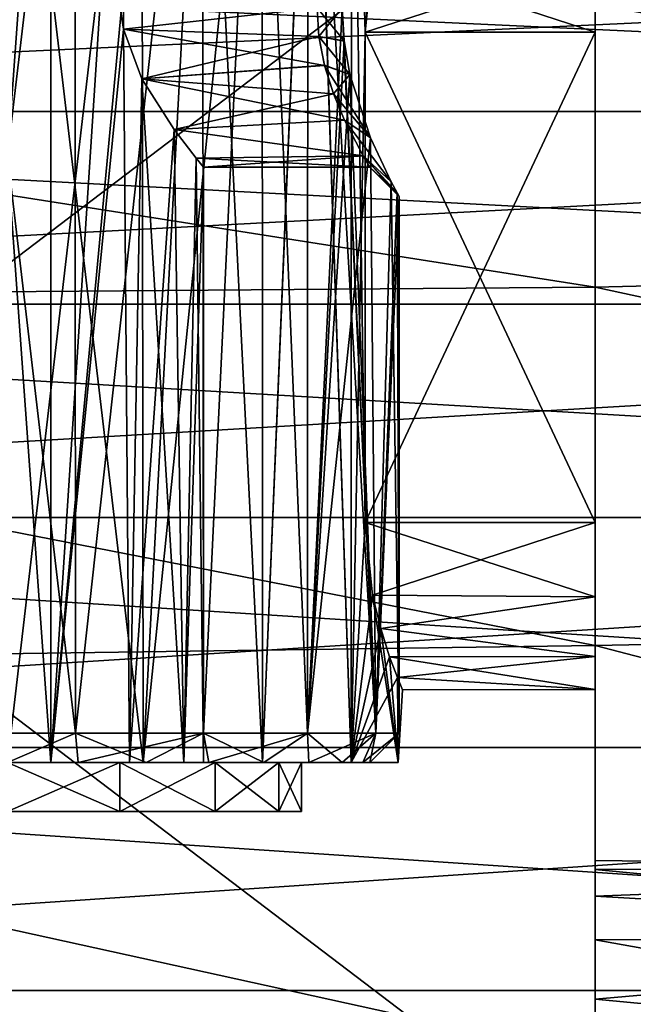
# Model space of a CAD drawing. Header units: millimetres. Extents: x -144 to 364, y -408 to 1133.
# Tile 17 of 256: x -129.37 to -123.11, y 5.03 to 15.08. Entities that reach past the tile are written whole.
import ezdxf

# ---------------------------------------------------------------- set-up
doc = ezdxf.new("R2010")
doc.units = ezdxf.units.MM
doc.header["$LTSCALE"] = 41.718519
for name, color, linetype in [('1028', 7, 'CONTINUOUS'), ('1031', 7, 'CONTINUOUS'), ('1032', 7, 'CONTINUOUS'), ('1033', 7, 'CONTINUOUS'), ('1036', 7, 'CONTINUOUS'), ('1079', 7, 'CONTINUOUS'), ('1080', 7, 'CONTINUOUS'), ('1095', 7, 'CONTINUOUS'), ('1096', 7, 'CONTINUOUS'), ('1097', 7, 'CONTINUOUS'), ('1098', 7, 'CONTINUOUS'), ('1109', 7, 'CONTINUOUS'), ('1111', 7, 'CONTINUOUS'), ('1112', 7, 'CONTINUOUS'), ('1120', 7, 'CONTINUOUS'), ('1121', 7, 'CONTINUOUS'), ('1124', 7, 'CONTINUOUS'), ('1125', 7, 'CONTINUOUS'), ('1180', 7, 'CONTINUOUS'), ('1181', 7, 'CONTINUOUS'), ('1182', 7, 'CONTINUOUS'), ('1183', 7, 'CONTINUOUS'), ('1186', 7, 'CONTINUOUS'), ('1187', 7, 'CONTINUOUS'), ('1188', 7, 'CONTINUOUS'), ('1189', 7, 'CONTINUOUS')]:
    doc.layers.add(name, color=color, linetype=linetype)

msp = doc.modelspace()

# ---------------------------------------------------------------- linework, layer by layer
at = {"layer": '1028', "color": 7, "linetype": 'CONTINUOUS', "true_color": 0xaaaaaa}
for points in [[(-123.5, 15.226, 9.601), (-123.5, 12.35, 13.095), (-141.5, 15.175, 9.682), (-123.5, 15.226, 9.601)], [(-123.5, 15.226, -9.601), (-141.5, 15.175, -9.682), (-123.5, 12.35, -13.095), (-123.5, 15.226, -9.601)], [(-141.5, 15.175, 9.682), (-123.5, 12.35, 13.095), (-141.5, 12.211, 13.225), (-141.5, 15.175, 9.682)], [(-141.5, 15.175, -9.682), (-141.5, 12.211, -13.225), (-123.5, 12.35, -13.095), (-141.5, 15.175, -9.682)], [(-123.5, 12.35, 13.095), (-123.5, 8.695, 15.761), (-141.5, 12.211, 13.225), (-123.5, 12.35, 13.095)], [(-123.5, 12.35, -13.095), (-141.5, 12.211, -13.225), (-123.5, 8.695, -15.761), (-123.5, 12.35, -13.095)], [(-141.5, 12.211, 13.225), (-123.5, 8.695, 15.761), (-141.5, 8.442, 15.897), (-141.5, 12.211, 13.225)], [(-141.5, 12.211, -13.225), (-141.5, 8.442, -15.897), (-123.5, 8.695, -15.761), (-141.5, 12.211, -13.225)], [(-123.5, 8.695, 15.761), (-123.5, 4.489, 17.431), (-141.5, 8.442, 15.897), (-123.5, 8.695, 15.761)], [(-123.5, 8.695, -15.761), (-141.5, 8.442, -15.897), (-123.5, 4.489, -17.431), (-123.5, 8.695, -15.761)], [(-141.5, 8.442, 15.897), (-123.5, 4.489, 17.431), (-141.5, 4.117, 17.523), (-141.5, 8.442, 15.897)], [(-141.5, 8.442, -15.897), (-141.5, 4.117, -17.523), (-123.5, 4.489, -17.431), (-141.5, 8.442, -15.897)]]:
    msp.add_3dface(points, dxfattribs=at)
at = {"layer": '1031', "color": 7, "linetype": 'CONTINUOUS', "true_color": 0xaaaaaa}
for points in [[(-108, 12.728, 12.728), (-123.5, 15.226, 9.601), (-108, 15.589, 9), (-108, 12.728, 12.728)], [(-108, 15.589, -9), (-123.5, 15.226, -9.601), (-108, 12.728, -12.728), (-108, 15.589, -9)], [(-123.5, 12.35, 13.095), (-123.5, 15.226, 9.601), (-108, 12.728, 12.728), (-123.5, 12.35, 13.095)], [(-123.5, 15.226, -9.601), (-123.5, 12.35, -13.095), (-108, 12.728, -12.728), (-123.5, 15.226, -9.601)], [(-108, 9, 15.588), (-123.5, 12.35, 13.095), (-108, 12.728, 12.728), (-108, 9, 15.588)], [(-108, 12.728, -12.728), (-123.5, 12.35, -13.095), (-108, 9, -15.588), (-108, 12.728, -12.728)], [(-123.5, 8.695, 15.761), (-123.5, 12.35, 13.095), (-108, 9, 15.588), (-123.5, 8.695, 15.761)], [(-123.5, 12.35, -13.095), (-123.5, 8.695, -15.761), (-108, 9, -15.588), (-123.5, 12.35, -13.095)], [(-108, 4.659, 17.387), (-123.5, 8.695, 15.761), (-108, 9, 15.588), (-108, 4.659, 17.387)], [(-108, 9, -15.588), (-123.5, 8.695, -15.761), (-108, 4.659, -17.387), (-108, 9, -15.588)], [(-123.5, 4.489, 17.431), (-123.5, 8.695, 15.761), (-108, 4.659, 17.387), (-123.5, 4.489, 17.431)], [(-123.5, 8.695, -15.761), (-123.5, 4.489, -17.431), (-108, 4.659, -17.387), (-123.5, 8.695, -15.761)]]:
    msp.add_3dface(points, dxfattribs=at)
at = {"layer": '1032', "color": 7, "linetype": 'CONTINUOUS', "true_color": 0xaaaaaa}
for points in [[(-105.5, 14.142, 14.142), (-105.5, 15.867, 12.175), (-142.524, 14.142, 14.142), (-105.5, 14.142, 14.142)], [(-142.524, 14.142, 14.142), (-105.5, 15.867, 12.175), (-142.524, 15.867, 12.175), (-142.524, 14.142, 14.142)], [(-105.5, 15.867, -12.175), (-105.5, 14.142, -14.142), (-142.524, 15.867, -12.175), (-105.5, 15.867, -12.175)], [(-142.524, 15.867, -12.175), (-105.5, 14.142, -14.142), (-142.524, 14.142, -14.142), (-142.524, 15.867, -12.175)], [(-105.5, 12.175, 15.867), (-105.5, 14.142, 14.142), (-142.524, 12.175, 15.867), (-105.5, 12.175, 15.867)], [(-142.524, 12.175, 15.867), (-105.5, 14.142, 14.142), (-142.524, 14.142, 14.142), (-142.524, 12.175, 15.867)], [(-105.5, 14.142, -14.142), (-105.5, 12.175, -15.867), (-142.524, 14.142, -14.142), (-105.5, 14.142, -14.142)], [(-142.524, 14.142, -14.142), (-105.5, 12.175, -15.867), (-142.524, 12.175, -15.867), (-142.524, 14.142, -14.142)], [(-105.5, 10, 17.32), (-105.5, 12.175, 15.867), (-142.524, 10, 17.321), (-105.5, 10, 17.32)], [(-142.524, 10, 17.321), (-105.5, 12.175, 15.867), (-142.524, 12.175, 15.867), (-142.524, 10, 17.321)], [(-105.5, 12.175, -15.867), (-105.5, 10, -17.32), (-142.524, 12.175, -15.867), (-105.5, 12.175, -15.867)], [(-142.524, 12.175, -15.867), (-105.5, 10, -17.32), (-142.524, 10, -17.321), (-142.524, 12.175, -15.867)], [(-105.5, 7.654, 18.478), (-105.5, 10, 17.32), (-142.524, 7.654, 18.478), (-105.5, 7.654, 18.478)], [(-142.524, 7.654, 18.478), (-105.5, 10, 17.32), (-142.524, 10, 17.321), (-142.524, 7.654, 18.478)], [(-105.5, 10, -17.32), (-105.5, 7.654, -18.478), (-142.524, 10, -17.321), (-105.5, 10, -17.32)], [(-142.524, 10, -17.321), (-105.5, 7.654, -18.478), (-142.524, 7.654, -18.478), (-142.524, 10, -17.321)], [(-105.5, 5.176, 19.319), (-105.5, 7.654, 18.478), (-142.524, 5.176, 19.319), (-105.5, 5.176, 19.319)], [(-142.524, 5.176, 19.319), (-105.5, 7.654, 18.478), (-142.524, 7.654, 18.478), (-142.524, 5.176, 19.319)], [(-105.5, 7.654, -18.478), (-105.5, 5.176, -19.319), (-142.524, 7.654, -18.478), (-105.5, 7.654, -18.478)], [(-142.524, 7.654, -18.478), (-105.5, 5.176, -19.319), (-142.524, 5.176, -19.319), (-142.524, 7.654, -18.478)], [(-105.5, 2.611, 19.829), (-105.5, 5.176, 19.319), (-142.524, 2.611, 19.829), (-105.5, 2.611, 19.829)], [(-142.524, 2.611, 19.829), (-105.5, 5.176, 19.319), (-142.524, 5.176, 19.319), (-142.524, 2.611, 19.829)], [(-105.5, 5.176, -19.319), (-105.5, 2.611, -19.829), (-142.524, 5.176, -19.319), (-105.5, 5.176, -19.319)], [(-142.524, 5.176, -19.319), (-105.5, 2.611, -19.829), (-142.524, 2.611, -19.829), (-142.524, 5.176, -19.319)]]:
    msp.add_3dface(points, dxfattribs=at)
at = {"layer": '1033', "color": 7, "linetype": 'CONTINUOUS', "true_color": 0xaaaaaa}
for points in [[(-123.5, 17.139, 5.5), (-123.5, 3.464, 5.5), (-123.5, 15.709, 1.577), (-123.5, 17.139, 5.5)], [(-123.5, 3.464, -5.5), (-123.5, 17.139, -5.5), (-123.5, 4.336, -4.843), (-123.5, 3.464, -5.5)], [(-123.5, 4.336, -4.843), (-123.5, 17.139, -5.5), (-123.5, 5.085, -4.049), (-123.5, 4.336, -4.843)], [(-123.5, 5.085, -4.049), (-123.5, 17.139, -5.5), (-123.5, 5.691, -3.141), (-123.5, 5.085, -4.049)], [(-123.5, 5.691, -3.141), (-123.5, 17.139, -5.5), (-123.5, 6.136, -2.145), (-123.5, 5.691, -3.141)], [(-123.5, 6.136, -2.145), (-123.5, 17.139, -5.5), (-123.5, 6.408, -1.088), (-123.5, 6.136, -2.145)], [(-123.5, 6.408, -1.088), (-123.5, 17.139, -5.5), (-123.5, 9.191, -1.577), (-123.5, 6.408, -1.088)], [(-123.5, 9.191, -1.577), (-123.5, 17.139, -5.5), (-123.5, 9.95, -1.75), (-123.5, 9.191, -1.577)], [(-123.5, 9.95, -1.75), (-123.5, 17.139, -5.5), (-123.5, 14.95, -1.75), (-123.5, 9.95, -1.75)], [(-123.5, 14.95, -1.75), (-123.5, 17.139, -5.5), (-123.5, 15.709, -1.577), (-123.5, 14.95, -1.75)], [(-123.5, 15.709, 1.577), (-123.5, 3.464, 5.5), (-123.5, 14.95, 1.75), (-123.5, 15.709, 1.577)], [(-123.5, 3.464, 5.5), (-123.5, 9.95, 1.75), (-123.5, 14.95, 1.75), (-123.5, 3.464, 5.5)], [(-123.5, 9.95, 1.75), (-123.5, 3.464, 5.5), (-123.5, 9.191, 1.577), (-123.5, 9.95, 1.75)], [(-123.5, 3.464, 5.5), (-123.5, 4.336, 4.843), (-123.5, 9.191, 1.577), (-123.5, 3.464, 5.5)], [(-123.5, 6.5), (-123.5, 6.408, -1.088), (-123.5, 9.191, -1.577), (-123.5, 6.5)], [(-123.5, 8.582, -1.091), (-123.5, 6.5), (-123.5, 9.191, -1.577), (-123.5, 8.582, -1.091)], [(-123.5, 9.191, 1.577), (-123.5, 4.336, 4.843), (-123.5, 8.582, 1.091), (-123.5, 9.191, 1.577)], [(-123.5, 8.244, -0.389), (-123.5, 6.5), (-123.5, 8.582, -1.091), (-123.5, 8.244, -0.389)], [(-123.5, 4.336, 4.843), (-123.5, 5.085, 4.049), (-123.5, 8.582, 1.091), (-123.5, 4.336, 4.843)], [(-123.5, 8.582, 1.091), (-123.5, 5.085, 4.049), (-123.5, 8.244, 0.389), (-123.5, 8.582, 1.091)], [(-123.5, 6.408, 1.088), (-123.5, 6.5), (-123.5, 8.244, -0.389), (-123.5, 6.408, 1.088)], [(-123.5, 6.136, 2.145), (-123.5, 6.408, 1.088), (-123.5, 8.244, -0.389), (-123.5, 6.136, 2.145)], [(-123.5, 5.691, 3.141), (-123.5, 6.136, 2.145), (-123.5, 8.244, -0.389), (-123.5, 5.691, 3.141)], [(-123.5, 5.085, 4.049), (-123.5, 5.691, 3.141), (-123.5, 8.244, -0.389), (-123.5, 5.085, 4.049)], [(-123.5, 8.244, 0.389), (-123.5, 5.085, 4.049), (-123.5, 8.244, -0.389), (-123.5, 8.244, 0.389)]]:
    msp.add_3dface(points, dxfattribs=at)
at = {"layer": '1036', "color": 7, "linetype": 'CONTINUOUS', "true_color": 0xaaaaaa}
for points in [[(-123.5, 6.408, -1.088), (-123.5, 6.5), (-116.3, 6.411, -1.069), (-123.5, 6.408, -1.088)], [(-123.5, 6.5), (-123.5, 6.408, 1.088), (-116.3, 6.411, 1.069), (-123.5, 6.5)], [(-123.5, 6.5), (-116.3, 6.411, 1.069), (-116.3, 6.411, -1.069), (-123.5, 6.5)], [(-123.5, 6.408, -1.088), (-116.3, 6.411, -1.069), (-116.3, 5.717, -3.092), (-123.5, 6.408, -1.088)], [(-123.5, 6.408, 1.088), (-123.5, 6.136, 2.145), (-116.3, 6.411, 1.069), (-123.5, 6.408, 1.088)], [(-123.5, 6.136, 2.145), (-116.3, 5.717, 3.092), (-116.3, 6.411, 1.069), (-123.5, 6.136, 2.145)], [(-123.5, 6.136, -2.145), (-123.5, 6.408, -1.088), (-116.3, 5.717, -3.092), (-123.5, 6.136, -2.145)], [(-123.5, 5.691, -3.141), (-123.5, 6.136, -2.145), (-116.3, 5.717, -3.092), (-123.5, 5.691, -3.141)], [(-123.5, 6.136, 2.145), (-123.5, 5.691, 3.141), (-116.3, 5.717, 3.092), (-123.5, 6.136, 2.145)], [(-123.5, 5.691, -3.141), (-116.3, 5.717, -3.092), (-116.3, 4.405, -4.78), (-123.5, 5.691, -3.141)], [(-123.5, 5.691, 3.141), (-123.5, 5.085, 4.049), (-116.3, 5.717, 3.092), (-123.5, 5.691, 3.141)], [(-123.5, 5.085, 4.049), (-116.3, 4.405, 4.78), (-116.3, 5.717, 3.092), (-123.5, 5.085, 4.049)], [(-123.5, 5.085, -4.049), (-123.5, 5.691, -3.141), (-116.3, 4.405, -4.78), (-123.5, 5.085, -4.049)], [(-123.5, 4.336, -4.843), (-123.5, 5.085, -4.049), (-116.3, 4.405, -4.78), (-123.5, 4.336, -4.843)], [(-123.5, 5.085, 4.049), (-123.5, 4.336, 4.843), (-116.3, 4.405, 4.78), (-123.5, 5.085, 4.049)]]:
    msp.add_3dface(points, dxfattribs=at)
at = {"layer": '1079', "color": 7, "linetype": 'CONTINUOUS', "true_color": 0xaaaaaa}
for points in [[(-123.5, 17.139, 5.5), (-141.5, 17.139, 5.5), (-123.5, 3.464, 5.5), (-123.5, 17.139, 5.5)], [(-123.5, 3.464, 5.5), (-141.5, 17.139, 5.5), (-141.5, 3.464, 5.5), (-123.5, 3.464, 5.5)]]:
    msp.add_3dface(points, dxfattribs=at)
at = {"layer": '1080', "color": 7, "linetype": 'CONTINUOUS', "true_color": 0xaaaaaa}
for points in [[(-141.5, 17.139, -5.5), (-123.5, 17.139, -5.5), (-141.5, 3.464, -5.5), (-141.5, 17.139, -5.5)], [(-123.5, 17.139, -5.5), (-123.5, 3.464, -5.5), (-141.5, 3.464, -5.5), (-123.5, 17.139, -5.5)]]:
    msp.add_3dface(points, dxfattribs=at)
at = {"layer": '1095', "color": 7, "linetype": 'CONTINUOUS', "true_color": 0xaaaaaa}
for points in [[(-129.5, 7, -3), (-129.5, 7, 3), (-128.352, 7, 2.772), (-129.5, 7, -3)], [(-128.352, 7, -2.772), (-129.5, 7, -3), (-128.352, 7, 2.772), (-128.352, 7, -2.772)], [(-127.379, 7, -2.121), (-128.352, 7, -2.772), (-127.379, 7, 2.121), (-127.379, 7, -2.121)], [(-127.379, 7, 2.121), (-128.352, 7, -2.772), (-128.352, 7, 2.772), (-127.379, 7, 2.121)], [(-126.728, 7, -1.148), (-127.379, 7, -2.121), (-126.728, 7, 1.148), (-126.728, 7, -1.148)], [(-126.728, 7, 1.148), (-127.379, 7, -2.121), (-127.379, 7, 2.121), (-126.728, 7, 1.148)], [(-126.5, 7), (-126.728, 7, -1.148), (-126.728, 7, 1.148), (-126.5, 7)]]:
    msp.add_3dface(points, dxfattribs=at)
at = {"layer": '1096', "color": 7, "linetype": 'CONTINUOUS', "true_color": 0xaaaaaa}
for points in [[(-128.352, 7, 2.772), (-129.5, 7, 3), (-128.352, 7.5, 2.772), (-128.352, 7, 2.772)], [(-129.5, 7, 3), (-129.5, 7.5, 3), (-128.352, 7.5, 2.772), (-129.5, 7, 3)], [(-129.5, 7, -3), (-128.352, 7, -2.772), (-129.5, 7.5, -3), (-129.5, 7, -3)], [(-129.5, 7.5, -3), (-128.352, 7, -2.772), (-128.352, 7.5, -2.772), (-129.5, 7.5, -3)], [(-128.352, 7, -2.772), (-127.379, 7, -2.121), (-128.352, 7.5, -2.772), (-128.352, 7, -2.772)], [(-128.352, 7.5, -2.772), (-127.379, 7, -2.121), (-127.379, 7.5, -2.121), (-128.352, 7.5, -2.772)], [(-127.379, 7, 2.121), (-128.352, 7, 2.772), (-127.379, 7.5, 2.121), (-127.379, 7, 2.121)], [(-127.379, 7.5, 2.121), (-128.352, 7, 2.772), (-128.352, 7.5, 2.772), (-127.379, 7.5, 2.121)], [(-127.379, 7, -2.121), (-126.728, 7, -1.148), (-127.379, 7.5, -2.121), (-127.379, 7, -2.121)], [(-127.379, 7.5, -2.121), (-126.728, 7, -1.148), (-126.728, 7.5, -1.148), (-127.379, 7.5, -2.121)], [(-126.728, 7, 1.148), (-127.379, 7, 2.121), (-126.728, 7.5, 1.148), (-126.728, 7, 1.148)], [(-126.728, 7.5, 1.148), (-127.379, 7, 2.121), (-127.379, 7.5, 2.121), (-126.728, 7.5, 1.148)], [(-126.728, 7, -1.148), (-126.5, 7), (-126.728, 7.5, -1.148), (-126.728, 7, -1.148)], [(-126.5, 7), (-126.728, 7, 1.148), (-126.5, 7.5), (-126.5, 7)], [(-126.728, 7.5, -1.148), (-126.5, 7), (-126.5, 7.5), (-126.728, 7.5, -1.148)], [(-126.5, 7.5), (-126.728, 7, 1.148), (-126.728, 7.5, 1.148), (-126.5, 7.5)]]:
    msp.add_3dface(points, dxfattribs=at)
at = {"layer": '1097', "color": 7, "linetype": 'CONTINUOUS', "true_color": 0xaaaaaa}
for points in [[(-129.5, 7.5, 4.05), (-128.115, 7.5, 3.806), (-129.5, 7.5, 3.7), (-129.5, 7.5, 4.05)], [(-128.115, 7.5, -3.806), (-129.5, 7.5, -4.05), (-128.778, 7.5, -3.629), (-128.115, 7.5, -3.806)], [(-128.778, 7.5, -3.629), (-129.5, 7.5, -4.05), (-129.5, 7.5, -3.7), (-128.778, 7.5, -3.629)], [(-129.5, 7.5, 3.7), (-128.115, 7.5, 3.806), (-128.778, 7.5, 3.629), (-129.5, 7.5, 3.7)], [(-128.084, 7.5, -3.418), (-128.115, 7.5, -3.806), (-128.778, 7.5, -3.629), (-128.084, 7.5, -3.418)], [(-128.778, 7.5, 3.629), (-128.115, 7.5, 3.806), (-128.084, 7.5, 3.418), (-128.778, 7.5, 3.629)], [(-126.897, 7.5, -3.103), (-128.115, 7.5, -3.806), (-127.444, 7.5, -3.076), (-126.897, 7.5, -3.103)], [(-127.444, 7.5, -3.076), (-128.115, 7.5, -3.806), (-128.084, 7.5, -3.418), (-127.444, 7.5, -3.076)], [(-128.115, 7.5, 3.806), (-126.897, 7.5, 3.103), (-128.084, 7.5, 3.418), (-128.115, 7.5, 3.806)], [(-128.084, 7.5, 3.418), (-126.897, 7.5, 3.103), (-127.444, 7.5, 3.076), (-128.084, 7.5, 3.418)], [(-126.884, 7.5, -2.616), (-126.897, 7.5, -3.103), (-127.444, 7.5, -3.076), (-126.884, 7.5, -2.616)], [(-127.444, 7.5, 3.076), (-126.897, 7.5, 3.103), (-126.884, 7.5, 2.616), (-127.444, 7.5, 3.076)], [(-125.993, 7.5, -2.025), (-126.897, 7.5, -3.103), (-126.082, 7.5, -1.416), (-125.993, 7.5, -2.025)], [(-126.082, 7.5, -1.416), (-126.897, 7.5, -3.103), (-126.424, 7.5, -2.056), (-126.082, 7.5, -1.416)], [(-126.424, 7.5, -2.056), (-126.897, 7.5, -3.103), (-126.884, 7.5, -2.616), (-126.424, 7.5, -2.056)], [(-126.897, 7.5, 3.103), (-125.993, 7.5, 2.025), (-126.884, 7.5, 2.616), (-126.897, 7.5, 3.103)], [(-126.884, 7.5, 2.616), (-125.993, 7.5, 2.025), (-126.424, 7.5, 2.056), (-126.884, 7.5, 2.616)], [(-126.424, 7.5, 2.056), (-125.993, 7.5, 2.025), (-126.082, 7.5, 1.416), (-126.424, 7.5, 2.056)], [(-125.871, 7.5, -0.722), (-125.993, 7.5, -2.025), (-126.082, 7.5, -1.416), (-125.871, 7.5, -0.722)], [(-126.082, 7.5, 1.416), (-125.993, 7.5, 2.025), (-125.871, 7.5, 0.722), (-126.082, 7.5, 1.416)], [(-125.512, 7.5, -0.703), (-125.993, 7.5, -2.025), (-125.512, 7.5, 0.703), (-125.512, 7.5, -0.703)], [(-125.512, 7.5, 0.703), (-125.993, 7.5, -2.025), (-125.8, 7.5, 0), (-125.512, 7.5, 0.703)], [(-125.8, 7.5, 0), (-125.993, 7.5, -2.025), (-125.871, 7.5, -0.722), (-125.8, 7.5, 0)], [(-125.993, 7.5, 2.025), (-125.512, 7.5, 0.703), (-125.871, 7.5, 0.722), (-125.993, 7.5, 2.025)], [(-125.871, 7.5, 0.722), (-125.512, 7.5, 0.703), (-125.8, 7.5, 0), (-125.871, 7.5, 0.722)]]:
    msp.add_3dface(points, dxfattribs=at)
at = {"layer": '1098', "color": 7, "linetype": 'CONTINUOUS', "true_color": 0xaaaaaa}
for points in [[(-125.988, 19.581, 2.017), (-125.511, 19.686, 0.697), (-125.848, 14.95, 1.75), (-125.988, 19.581, 2.017)], [(-125.848, 14.95, 1.75), (-125.511, 19.686, 0.697), (-125.773, 15.692, 1.585), (-125.848, 14.95, 1.75)], [(-126.395, 19.501, 2.601), (-126.897, 7.5, 3.103), (-126.9, 19.416, 3.106), (-126.395, 19.501, 2.601)], [(-126.899, 19.416, -3.105), (-126.897, 7.5, -3.103), (-126.394, 19.501, -2.599), (-126.899, 19.416, -3.105)], [(-126.897, 7.5, -3.103), (-125.993, 7.5, -2.025), (-126.394, 19.501, -2.599), (-126.897, 7.5, -3.103)], [(-125.993, 7.5, 2.025), (-126.897, 7.5, 3.103), (-126.395, 19.501, 2.601), (-125.993, 7.5, 2.025)], [(-125.988, 19.581, 2.017), (-125.993, 7.5, 2.025), (-126.395, 19.501, 2.601), (-125.988, 19.581, 2.017)], [(-126.394, 19.501, -2.599), (-125.993, 7.5, -2.025), (-125.987, 19.581, -2.015), (-126.394, 19.501, -2.599)], [(-125.987, 19.581, -2.015), (-125.993, 7.5, -2.025), (-125.848, 9.95, -1.75), (-125.987, 19.581, -2.015)], [(-125.993, 7.5, 2.025), (-125.988, 19.581, 2.017), (-125.848, 14.95, 1.75), (-125.993, 7.5, 2.025)], [(-125.773, 15.692, -1.585), (-125.987, 19.581, -2.015), (-125.848, 14.95, -1.75), (-125.773, 15.692, -1.585)], [(-125.848, 14.95, -1.75), (-125.987, 19.581, -2.015), (-125.848, 9.95, -1.75), (-125.848, 14.95, -1.75)], [(-126.897, 7.5, 3.103), (-128.115, 7.5, 3.806), (-126.9, 19.416, 3.106), (-126.897, 7.5, 3.103)], [(-126.9, 19.416, 3.106), (-128.115, 7.5, 3.806), (-127.485, 19.335, 3.513), (-126.9, 19.416, 3.106)], [(-127.484, 19.335, -3.513), (-126.897, 7.5, -3.103), (-126.899, 19.416, -3.105), (-127.484, 19.335, -3.513)], [(-127.485, 19.335, 3.513), (-128.115, 7.5, 3.806), (-128.127, 19.27, 3.81), (-127.485, 19.335, 3.513)], [(-128.126, 19.27, -3.81), (-128.115, 7.5, -3.806), (-127.484, 19.335, -3.513), (-128.126, 19.27, -3.81)], [(-128.115, 7.5, -3.806), (-126.897, 7.5, -3.103), (-127.484, 19.335, -3.513), (-128.115, 7.5, -3.806)], [(-128.115, 7.5, 3.806), (-129.5, 7.5, 4.05), (-128.127, 19.27, 3.81), (-128.115, 7.5, 3.806)], [(-128.127, 19.27, 3.81), (-129.5, 7.5, 4.05), (-129.5, 19.214, 4.05), (-128.127, 19.27, 3.81)], [(-129.5, 19.214, -4.05), (-128.115, 7.5, -3.806), (-128.126, 19.27, -3.81), (-129.5, 19.214, -4.05)], [(-129.5, 7.5, -4.05), (-128.115, 7.5, -3.806), (-129.5, 19.214, -4.05), (-129.5, 7.5, -4.05)], [(-125.848, 9.95, 1.75), (-125.993, 7.5, 2.025), (-125.848, 14.95, 1.75), (-125.848, 9.95, 1.75)], [(-125.848, 9.95, -1.75), (-125.993, 7.5, -2.025), (-125.773, 9.208, -1.585), (-125.848, 9.95, -1.75)], [(-125.993, 7.5, 2.025), (-125.848, 9.95, 1.75), (-125.773, 9.208, 1.585), (-125.993, 7.5, 2.025)], [(-125.993, 7.5, -2.025), (-125.512, 7.5, -0.703), (-125.773, 9.208, -1.585), (-125.993, 7.5, -2.025)], [(-125.69, 8.866, 1.374), (-125.993, 7.5, 2.025), (-125.773, 9.208, 1.585), (-125.69, 8.866, 1.374)], [(-125.773, 9.208, -1.585), (-125.512, 7.5, -0.703), (-125.69, 8.866, -1.374), (-125.773, 9.208, -1.585)], [(-125.599, 8.578, 1.087), (-125.993, 7.5, 2.025), (-125.69, 8.866, 1.374), (-125.599, 8.578, 1.087)], [(-125.69, 8.866, -1.374), (-125.512, 7.5, -0.703), (-125.599, 8.578, -1.087), (-125.69, 8.866, -1.374)], [(-125.519, 8.367, 0.747), (-125.993, 7.5, 2.025), (-125.599, 8.578, 1.087), (-125.519, 8.367, 0.747)], [(-125.599, 8.578, -1.087), (-125.512, 7.5, -0.703), (-125.519, 8.367, -0.747), (-125.599, 8.578, -1.087)], [(-125.512, 7.5, 0.703), (-125.993, 7.5, 2.025), (-125.519, 8.367, 0.747), (-125.512, 7.5, 0.703)], [(-125.519, 8.367, -0.747), (-125.512, 7.5, -0.703), (-125.468, 8.241, -0.379), (-125.519, 8.367, -0.747)], [(-125.468, 8.241, 0.379), (-125.512, 7.5, 0.703), (-125.519, 8.367, 0.747), (-125.468, 8.241, 0.379)], [(-125.512, 7.5, -0.703), (-125.512, 7.5, 0.703), (-125.468, 8.241, -0.379), (-125.512, 7.5, -0.703)], [(-125.468, 8.241, -0.379), (-125.512, 7.5, 0.703), (-125.468, 8.241, 0.379), (-125.468, 8.241, -0.379)]]:
    msp.add_3dface(points, dxfattribs=at)
at = {"layer": '1109', "color": 7, "linetype": 'CONTINUOUS', "true_color": 0xaaaaaa}
for points in [[(-129.055, 7.5, 1.95), (-129.5, 7.5, 3), (-129.945, 7.5, 1.95), (-129.055, 7.5, 1.95)], [(-129.945, 7.5, -1.95), (-129.5, 7.5, -3), (-129.055, 7.5, -1.95), (-129.945, 7.5, -1.95)], [(-128.352, 7.5, 2.772), (-129.5, 7.5, 3), (-129.055, 7.5, 1.95), (-128.352, 7.5, 2.772)], [(-129.5, 7.5, -3), (-128.352, 7.5, -2.772), (-129.055, 7.5, -1.95), (-129.5, 7.5, -3)], [(-129.055, 7.5, -1.95), (-128.352, 7.5, -2.772), (-128.253, 7.5, -1.564), (-129.055, 7.5, -1.95)], [(-128.253, 7.5, 1.564), (-128.352, 7.5, 2.772), (-129.055, 7.5, 1.95), (-128.253, 7.5, 1.564)], [(-128.352, 7.5, -2.772), (-127.379, 7.5, -2.121), (-128.253, 7.5, -1.564), (-128.352, 7.5, -2.772)], [(-127.379, 7.5, 2.121), (-128.352, 7.5, 2.772), (-127.698, 7.5, 0.868), (-127.379, 7.5, 2.121)], [(-127.698, 7.5, 0.868), (-128.352, 7.5, 2.772), (-128.253, 7.5, 1.564), (-127.698, 7.5, 0.868)], [(-128.253, 7.5, -1.564), (-127.379, 7.5, -2.121), (-127.698, 7.5, -0.868), (-128.253, 7.5, -1.564)], [(-127.379, 7.5, -2.121), (-127.5, 7.5), (-127.698, 7.5, -0.868), (-127.379, 7.5, -2.121)], [(-127.5, 7.5), (-127.379, 7.5, 2.121), (-127.698, 7.5, 0.868), (-127.5, 7.5)], [(-127.379, 7.5, -2.121), (-127.379, 7.5, 2.121), (-127.5, 7.5), (-127.379, 7.5, -2.121)], [(-127.379, 7.5, -2.121), (-126.728, 7.5, -1.148), (-127.379, 7.5, 2.121), (-127.379, 7.5, -2.121)], [(-126.728, 7.5, -1.148), (-126.728, 7.5, 1.148), (-127.379, 7.5, 2.121), (-126.728, 7.5, -1.148)], [(-126.728, 7.5, -1.148), (-126.5, 7.5), (-126.728, 7.5, 1.148), (-126.728, 7.5, -1.148)]]:
    msp.add_3dface(points, dxfattribs=at)
at = {"layer": '1111', "color": 7, "linetype": 'CONTINUOUS', "true_color": 0xaaaaaa}
for points in [[(-126.434, 19.754, 2.569), (-126.931, 19.683, 3.066), (-126.436, 7.8, 2.571), (-126.434, 19.754, 2.569)], [(-125.741, 7.8, 1.368), (-126.434, 19.754, 2.569), (-126.436, 7.8, 2.571), (-125.741, 7.8, 1.368)], [(-126.084, 15.201, 2.081), (-126.434, 19.754, 2.569), (-125.741, 7.8, 1.368), (-126.084, 15.201, 2.081)], [(-127.507, 19.617, 3.468), (-128.811, 19.527, 3.94), (-128.805, 7.8, 3.939), (-127.507, 19.617, 3.468)], [(-127.5, 7.8, 3.464), (-127.507, 19.617, 3.468), (-128.805, 7.8, 3.939), (-127.5, 7.8, 3.464)], [(-126.931, 19.683, 3.066), (-127.507, 19.617, 3.468), (-127.5, 7.8, 3.464), (-126.931, 19.683, 3.066)], [(-126.436, 7.8, 2.571), (-126.931, 19.683, 3.066), (-127.5, 7.8, 3.464), (-126.436, 7.8, 2.571)], [(-128.805, 7.8, 3.939), (-130.189, 19.527, 3.94), (-130.195, 7.8, 3.939), (-128.805, 7.8, 3.939)], [(-128.811, 19.527, 3.94), (-130.189, 19.527, 3.94), (-128.805, 7.8, 3.939), (-128.811, 19.527, 3.94)], [(-126.064, 14.861, 2.049), (-126.084, 15.201, 2.081), (-125.741, 7.8, 1.368), (-126.064, 14.861, 2.049)], [(-126.006, 14.52, 1.947), (-126.064, 14.861, 2.049), (-125.741, 7.8, 1.368), (-126.006, 14.52, 1.947)], [(-125.795, 13.874, 1.509), (-126.006, 14.52, 1.947), (-125.741, 7.8, 1.368), (-125.795, 13.874, 1.509)], [(-125.582, 13.425, 0.805), (-125.795, 13.874, 1.509), (-125.741, 7.8, 1.368), (-125.582, 13.425, 0.805)], [(-125.5, 7.8), (-125.582, 13.425, 0.805), (-125.741, 7.8, 1.368), (-125.5, 7.8)], [(-125.521, 13.312, 0.408), (-125.582, 13.425, 0.805), (-125.5, 7.8), (-125.521, 13.312, 0.408)], [(-125.5, 13.275), (-125.521, 13.312, 0.408), (-125.5, 7.8), (-125.5, 13.275)]]:
    msp.add_3dface(points, dxfattribs=at)
at = {"layer": '1112', "color": 7, "linetype": 'CONTINUOUS', "true_color": 0xaaaaaa}
for points in [[(-126.931, 19.683, -3.066), (-126.434, 19.754, -2.569), (-126.436, 7.8, -2.571), (-126.931, 19.683, -3.066)], [(-126.436, 7.8, -2.571), (-126.434, 19.754, -2.569), (-126.084, 15.199, -2.081), (-126.436, 7.8, -2.571)], [(-128.811, 19.527, -3.94), (-127.507, 19.617, -3.468), (-128.805, 7.8, -3.939), (-128.811, 19.527, -3.94)], [(-128.805, 7.8, -3.939), (-127.507, 19.617, -3.468), (-127.5, 7.8, -3.464), (-128.805, 7.8, -3.939)], [(-127.507, 19.617, -3.468), (-126.931, 19.683, -3.066), (-127.5, 7.8, -3.464), (-127.507, 19.617, -3.468)], [(-127.5, 7.8, -3.464), (-126.931, 19.683, -3.066), (-126.436, 7.8, -2.571), (-127.5, 7.8, -3.464)], [(-130.189, 19.527, -3.94), (-128.811, 19.527, -3.94), (-130.195, 7.8, -3.939), (-130.189, 19.527, -3.94)], [(-130.195, 7.8, -3.939), (-128.811, 19.527, -3.94), (-128.805, 7.8, -3.939), (-130.195, 7.8, -3.939)], [(-126.064, 14.86, -2.048), (-126.436, 7.8, -2.571), (-126.084, 15.199, -2.081), (-126.064, 14.86, -2.048)], [(-126.005, 14.519, -1.946), (-126.436, 7.8, -2.571), (-126.064, 14.86, -2.048), (-126.005, 14.519, -1.946)], [(-125.795, 13.873, -1.508), (-126.436, 7.8, -2.571), (-126.005, 14.519, -1.946), (-125.795, 13.873, -1.508)], [(-125.741, 7.8, -1.368), (-126.436, 7.8, -2.571), (-125.795, 13.873, -1.508), (-125.741, 7.8, -1.368)], [(-125.582, 13.424, -0.804), (-125.741, 7.8, -1.368), (-125.795, 13.873, -1.508), (-125.582, 13.424, -0.804)], [(-125.521, 13.312, -0.407), (-125.741, 7.8, -1.368), (-125.582, 13.424, -0.804), (-125.521, 13.312, -0.407)], [(-125.5, 13.275), (-125.741, 7.8, -1.368), (-125.521, 13.312, -0.407), (-125.5, 13.275)], [(-125.5, 13.275), (-125.5, 7.8), (-125.741, 7.8, -1.368), (-125.5, 13.275)]]:
    msp.add_3dface(points, dxfattribs=at)
at = {"layer": '1120', "color": 7, "linetype": 'CONTINUOUS', "true_color": 0xaaaaaa}
for points in [[(-129.5, 7.5, 3.7), (-128.805, 7.8, 3.939), (-130.195, 7.8, 3.939), (-129.5, 7.5, 3.7)], [(-129.5, 7.5, 3.7), (-128.778, 7.5, 3.629), (-128.805, 7.8, 3.939), (-129.5, 7.5, 3.7)], [(-128.778, 7.5, 3.629), (-128.084, 7.5, 3.418), (-128.805, 7.8, 3.939), (-128.778, 7.5, 3.629)], [(-128.084, 7.5, 3.418), (-127.5, 7.8, 3.464), (-128.805, 7.8, 3.939), (-128.084, 7.5, 3.418)], [(-128.084, 7.5, 3.418), (-127.444, 7.5, 3.076), (-127.5, 7.8, 3.464), (-128.084, 7.5, 3.418)], [(-127.444, 7.5, 3.076), (-126.884, 7.5, 2.616), (-127.5, 7.8, 3.464), (-127.444, 7.5, 3.076)], [(-126.884, 7.5, 2.616), (-126.436, 7.8, 2.571), (-127.5, 7.8, 3.464), (-126.884, 7.5, 2.616)], [(-126.884, 7.5, 2.616), (-126.424, 7.5, 2.056), (-126.436, 7.8, 2.571), (-126.884, 7.5, 2.616)], [(-126.424, 7.5, 2.056), (-126.082, 7.5, 1.416), (-126.436, 7.8, 2.571), (-126.424, 7.5, 2.056)], [(-126.082, 7.5, 1.416), (-125.741, 7.8, 1.368), (-126.436, 7.8, 2.571), (-126.082, 7.5, 1.416)], [(-126.082, 7.5, 1.416), (-125.871, 7.5, 0.722), (-125.741, 7.8, 1.368), (-126.082, 7.5, 1.416)], [(-125.871, 7.5, 0.722), (-125.8, 7.5, 0), (-125.741, 7.8, 1.368), (-125.871, 7.5, 0.722)], [(-125.8, 7.5, 0), (-125.5, 7.8), (-125.741, 7.8, 1.368), (-125.8, 7.5, 0)]]:
    msp.add_3dface(points, dxfattribs=at)
at = {"layer": '1121', "color": 7, "linetype": 'CONTINUOUS', "true_color": 0xaaaaaa}
for points in [[(-129.5, 7.5, -3.7), (-130.195, 7.8, -3.939), (-128.805, 7.8, -3.939), (-129.5, 7.5, -3.7)], [(-128.778, 7.5, -3.629), (-129.5, 7.5, -3.7), (-128.805, 7.8, -3.939), (-128.778, 7.5, -3.629)], [(-128.778, 7.5, -3.629), (-128.805, 7.8, -3.939), (-127.5, 7.8, -3.464), (-128.778, 7.5, -3.629)], [(-128.084, 7.5, -3.418), (-128.778, 7.5, -3.629), (-127.5, 7.8, -3.464), (-128.084, 7.5, -3.418)], [(-127.444, 7.5, -3.076), (-128.084, 7.5, -3.418), (-127.5, 7.8, -3.464), (-127.444, 7.5, -3.076)], [(-127.444, 7.5, -3.076), (-127.5, 7.8, -3.464), (-126.436, 7.8, -2.571), (-127.444, 7.5, -3.076)], [(-126.884, 7.5, -2.616), (-127.444, 7.5, -3.076), (-126.436, 7.8, -2.571), (-126.884, 7.5, -2.616)], [(-126.424, 7.5, -2.056), (-126.884, 7.5, -2.616), (-126.436, 7.8, -2.571), (-126.424, 7.5, -2.056)], [(-126.424, 7.5, -2.056), (-126.436, 7.8, -2.571), (-125.741, 7.8, -1.368), (-126.424, 7.5, -2.056)], [(-126.082, 7.5, -1.416), (-126.424, 7.5, -2.056), (-125.741, 7.8, -1.368), (-126.082, 7.5, -1.416)], [(-125.871, 7.5, -0.722), (-126.082, 7.5, -1.416), (-125.741, 7.8, -1.368), (-125.871, 7.5, -0.722)], [(-125.8, 7.5, 0), (-125.871, 7.5, -0.722), (-125.5, 7.8), (-125.8, 7.5, 0)], [(-125.5, 7.8), (-125.871, 7.5, -0.722), (-125.741, 7.8, -1.368), (-125.5, 7.8)]]:
    msp.add_3dface(points, dxfattribs=at)
at = {"layer": '1124', "color": 7, "linetype": 'CONTINUOUS', "true_color": 0xaaaaaa}
for points in [[(-126.321, 14.908, -1.598), (-126.084, 15.199, -2.081), (-126.34, 15.2, -1.625), (-126.321, 14.908, -1.598)], [(-126.064, 14.86, -2.048), (-126.084, 15.199, -2.081), (-126.321, 14.908, -1.598), (-126.064, 14.86, -2.048)], [(-126.005, 14.519, -1.946), (-126.064, 14.86, -2.048), (-126.321, 14.908, -1.598), (-126.005, 14.519, -1.946)], [(-126.264, 14.613, -1.515), (-126.005, 14.519, -1.946), (-126.321, 14.908, -1.598), (-126.264, 14.613, -1.515)], [(-126.173, 14.321, -1.367), (-126.005, 14.519, -1.946), (-126.264, 14.613, -1.515), (-126.173, 14.321, -1.367)], [(-125.795, 13.873, -1.508), (-126.005, 14.519, -1.946), (-126.173, 14.321, -1.367), (-125.795, 13.873, -1.508)], [(-126.061, 14.054, -1.152), (-125.795, 13.873, -1.508), (-126.173, 14.321, -1.367), (-126.061, 14.054, -1.152)], [(-125.582, 13.424, -0.804), (-125.795, 13.873, -1.508), (-126.061, 14.054, -1.152), (-125.582, 13.424, -0.804)], [(-125.869, 13.689, -0.599), (-125.582, 13.424, -0.804), (-126.061, 14.054, -1.152), (-125.869, 13.689, -0.599)], [(-125.521, 13.312, -0.407), (-125.582, 13.424, -0.804), (-125.869, 13.689, -0.599), (-125.521, 13.312, -0.407)], [(-125.8, 13.575), (-125.521, 13.312, -0.407), (-125.869, 13.689, -0.599), (-125.8, 13.575)], [(-125.5, 13.275), (-125.521, 13.312, -0.407), (-125.8, 13.575), (-125.5, 13.275)]]:
    msp.add_3dface(points, dxfattribs=at)
at = {"layer": '1125', "color": 7, "linetype": 'CONTINUOUS', "true_color": 0xaaaaaa}
for points in [[(-126.084, 15.201, 2.081), (-126.064, 14.861, 2.049), (-126.34, 15.2, 1.625), (-126.084, 15.201, 2.081)], [(-126.34, 15.2, 1.625), (-126.064, 14.861, 2.049), (-126.321, 14.907, 1.598), (-126.34, 15.2, 1.625)], [(-126.064, 14.861, 2.049), (-126.006, 14.52, 1.947), (-126.321, 14.907, 1.598), (-126.064, 14.861, 2.049)], [(-126.321, 14.907, 1.598), (-126.006, 14.52, 1.947), (-126.264, 14.612, 1.515), (-126.321, 14.907, 1.598)], [(-126.006, 14.52, 1.947), (-125.795, 13.874, 1.509), (-126.264, 14.612, 1.515), (-126.006, 14.52, 1.947)], [(-126.264, 14.612, 1.515), (-125.795, 13.874, 1.509), (-126.173, 14.321, 1.366), (-126.264, 14.612, 1.515)], [(-126.173, 14.321, 1.366), (-125.795, 13.874, 1.509), (-126.061, 14.054, 1.152), (-126.173, 14.321, 1.366)], [(-125.795, 13.874, 1.509), (-125.582, 13.425, 0.805), (-126.061, 14.054, 1.152), (-125.795, 13.874, 1.509)], [(-126.061, 14.054, 1.152), (-125.582, 13.425, 0.805), (-125.869, 13.689, 0.598), (-126.061, 14.054, 1.152)], [(-125.582, 13.425, 0.805), (-125.521, 13.312, 0.408), (-125.869, 13.689, 0.598), (-125.582, 13.425, 0.805)], [(-125.521, 13.312, 0.408), (-125.5, 13.275), (-125.869, 13.689, 0.598), (-125.521, 13.312, 0.408)], [(-125.5, 13.275), (-125.8, 13.575), (-125.869, 13.689, 0.598), (-125.5, 13.275)]]:
    msp.add_3dface(points, dxfattribs=at)
at = {"layer": '1180', "color": 7, "linetype": 'CONTINUOUS', "true_color": 0xaaaaaa}
for points in [[(-123.5, 9.95, 1.75), (-123.5, 9.191, 1.577), (-125.848, 9.95, 1.75), (-123.5, 9.95, 1.75)], [(-125.848, 9.95, 1.75), (-123.5, 9.191, 1.577), (-125.773, 9.208, 1.585), (-125.848, 9.95, 1.75)], [(-123.5, 9.95, -1.75), (-125.848, 9.95, -1.75), (-125.773, 9.208, -1.585), (-123.5, 9.95, -1.75)], [(-123.5, 9.191, -1.577), (-123.5, 9.95, -1.75), (-125.773, 9.208, -1.585), (-123.5, 9.191, -1.577)], [(-123.5, 9.191, 1.577), (-125.69, 8.866, 1.374), (-125.773, 9.208, 1.585), (-123.5, 9.191, 1.577)], [(-123.5, 9.191, -1.577), (-125.773, 9.208, -1.585), (-125.69, 8.866, -1.374), (-123.5, 9.191, -1.577)], [(-123.5, 9.191, 1.577), (-123.5, 8.582, 1.091), (-125.69, 8.866, 1.374), (-123.5, 9.191, 1.577)], [(-123.5, 8.582, -1.091), (-123.5, 9.191, -1.577), (-125.69, 8.866, -1.374), (-123.5, 8.582, -1.091)], [(-123.5, 8.582, 1.091), (-125.599, 8.578, 1.087), (-125.69, 8.866, 1.374), (-123.5, 8.582, 1.091)], [(-123.5, 8.582, -1.091), (-125.69, 8.866, -1.374), (-125.599, 8.578, -1.087), (-123.5, 8.582, -1.091)], [(-123.5, 8.582, 1.091), (-123.5, 8.244, 0.389), (-125.599, 8.578, 1.087), (-123.5, 8.582, 1.091)], [(-123.5, 8.582, -1.091), (-125.599, 8.578, -1.087), (-125.519, 8.367, -0.747), (-123.5, 8.582, -1.091)], [(-123.5, 8.244, 0.389), (-125.519, 8.367, 0.747), (-125.599, 8.578, 1.087), (-123.5, 8.244, 0.389)], [(-123.5, 8.244, -0.389), (-123.5, 8.582, -1.091), (-125.519, 8.367, -0.747), (-123.5, 8.244, -0.389)], [(-123.5, 8.244, 0.389), (-125.468, 8.241, 0.379), (-125.519, 8.367, 0.747), (-123.5, 8.244, 0.389)], [(-123.5, 8.244, -0.389), (-125.519, 8.367, -0.747), (-125.468, 8.241, -0.379), (-123.5, 8.244, -0.389)], [(-123.5, 8.244, 0.389), (-123.5, 8.244, -0.389), (-125.468, 8.241, 0.379), (-123.5, 8.244, 0.389)], [(-123.5, 8.244, -0.389), (-125.468, 8.241, -0.379), (-125.468, 8.241, 0.379), (-123.5, 8.244, -0.389)]]:
    msp.add_3dface(points, dxfattribs=at)
at = {"layer": '1181', "color": 7, "linetype": 'CONTINUOUS', "true_color": 0xaaaaaa}
for points in [[(-123.5, 9.95, -1.75), (-123.5, 14.95, -1.75), (-125.848, 9.95, -1.75), (-123.5, 9.95, -1.75)], [(-123.5, 14.95, -1.75), (-125.848, 14.95, -1.75), (-125.848, 9.95, -1.75), (-123.5, 14.95, -1.75)]]:
    msp.add_3dface(points, dxfattribs=at)
at = {"layer": '1182', "color": 7, "linetype": 'CONTINUOUS', "true_color": 0xaaaaaa}
for points in [[(-123.5, 14.95, -1.75), (-123.5, 15.709, -1.577), (-125.848, 14.95, -1.75), (-123.5, 14.95, -1.75)], [(-123.5, 15.709, -1.577), (-125.773, 15.692, -1.585), (-125.848, 14.95, -1.75), (-123.5, 15.709, -1.577)], [(-123.5, 14.95, 1.75), (-125.848, 14.95, 1.75), (-125.773, 15.692, 1.585), (-123.5, 14.95, 1.75)], [(-123.5, 15.709, 1.577), (-123.5, 14.95, 1.75), (-125.773, 15.692, 1.585), (-123.5, 15.709, 1.577)]]:
    msp.add_3dface(points, dxfattribs=at)
at = {"layer": '1183', "color": 7, "linetype": 'CONTINUOUS', "true_color": 0xaaaaaa}
for points in [[(-123.5, 14.95, 1.75), (-123.5, 9.95, 1.75), (-125.848, 14.95, 1.75), (-123.5, 14.95, 1.75)], [(-123.5, 9.95, 1.75), (-125.848, 9.95, 1.75), (-125.848, 14.95, 1.75), (-123.5, 9.95, 1.75)]]:
    msp.add_3dface(points, dxfattribs=at)
at = {"layer": '1186', "color": 7, "linetype": 'CONTINUOUS', "true_color": 0xaaaaaa}
for points in [[(-128.313, 15.42, 1.61), (-126.34, 15.2, 1.625), (-128.314, 14.981, 1.61), (-128.313, 15.42, 1.61)], [(-126.34, 15.2, 1.625), (-126.321, 14.907, 1.598), (-128.314, 14.981, 1.61), (-126.34, 15.2, 1.625)], [(-126.321, 14.907, 1.598), (-126.264, 14.612, 1.515), (-128.314, 14.981, 1.61), (-126.321, 14.907, 1.598)], [(-128.314, 14.981, 1.61), (-126.264, 14.612, 1.515), (-128.127, 14.474, 1.454), (-128.314, 14.981, 1.61)], [(-126.264, 14.612, 1.515), (-126.173, 14.321, 1.366), (-128.127, 14.474, 1.454), (-126.264, 14.612, 1.515)], [(-126.173, 14.321, 1.366), (-126.061, 14.054, 1.152), (-128.127, 14.474, 1.454), (-126.173, 14.321, 1.366)], [(-128.127, 14.474, 1.454), (-126.061, 14.054, 1.152), (-127.797, 13.959, 1.049), (-128.127, 14.474, 1.454)], [(-126.061, 14.054, 1.152), (-125.869, 13.689, 0.598), (-127.797, 13.959, 1.049), (-126.061, 14.054, 1.152)], [(-127.797, 13.959, 1.049), (-125.869, 13.689, 0.598), (-127.572, 13.664, 0.531), (-127.797, 13.959, 1.049)], [(-125.869, 13.689, 0.598), (-125.8, 13.575), (-127.572, 13.664, 0.531), (-125.869, 13.689, 0.598)], [(-127.572, 13.664, 0.531), (-125.8, 13.575), (-127.5, 13.575), (-127.572, 13.664, 0.531)]]:
    msp.add_3dface(points, dxfattribs=at)
at = {"layer": '1187', "color": 7, "linetype": 'CONTINUOUS', "true_color": 0xaaaaaa}
for points in [[(-128.313, 14.98, -1.61), (-126.34, 15.2, -1.625), (-128.313, 15.42, -1.61), (-128.313, 14.98, -1.61)], [(-126.321, 14.908, -1.598), (-126.34, 15.2, -1.625), (-128.313, 14.98, -1.61), (-126.321, 14.908, -1.598)], [(-128.126, 14.473, -1.453), (-126.321, 14.908, -1.598), (-128.313, 14.98, -1.61), (-128.126, 14.473, -1.453)], [(-126.264, 14.613, -1.515), (-126.321, 14.908, -1.598), (-128.126, 14.473, -1.453), (-126.264, 14.613, -1.515)], [(-126.173, 14.321, -1.367), (-126.264, 14.613, -1.515), (-128.126, 14.473, -1.453), (-126.173, 14.321, -1.367)], [(-127.797, 13.958, -1.048), (-126.173, 14.321, -1.367), (-128.126, 14.473, -1.453), (-127.797, 13.958, -1.048)], [(-126.061, 14.054, -1.152), (-126.173, 14.321, -1.367), (-127.797, 13.958, -1.048), (-126.061, 14.054, -1.152)], [(-125.869, 13.689, -0.599), (-126.061, 14.054, -1.152), (-127.797, 13.958, -1.048), (-125.869, 13.689, -0.599)], [(-127.572, 13.664, -0.531), (-125.869, 13.689, -0.599), (-127.797, 13.958, -1.048), (-127.572, 13.664, -0.531)], [(-127.5, 13.575), (-125.869, 13.689, -0.599), (-127.572, 13.664, -0.531), (-127.5, 13.575)], [(-125.8, 13.575), (-125.869, 13.689, -0.599), (-127.5, 13.575), (-125.8, 13.575)]]:
    msp.add_3dface(points, dxfattribs=at)
at = {"layer": '1188', "color": 7, "linetype": 'CONTINUOUS', "true_color": 0xaaaaaa}
for points in [[(-129.055, 7.5, 1.95), (-129.945, 7.5, 1.95), (-129.056, 19.825, 1.95), (-129.055, 7.5, 1.95)], [(-129.056, 19.825, 1.95), (-129.945, 7.5, 1.95), (-129.944, 19.825, 1.95), (-129.056, 19.825, 1.95)], [(-128.253, 19.859, 1.564), (-129.055, 7.5, 1.95), (-129.056, 19.825, 1.95), (-128.253, 19.859, 1.564)], [(-128.313, 15.42, 1.61), (-129.055, 7.5, 1.95), (-128.253, 19.859, 1.564), (-128.313, 15.42, 1.61)], [(-129.055, 7.5, 1.95), (-128.313, 15.42, 1.61), (-128.314, 14.981, 1.61), (-129.055, 7.5, 1.95)], [(-128.253, 7.5, 1.564), (-129.055, 7.5, 1.95), (-128.314, 14.981, 1.61), (-128.253, 7.5, 1.564)], [(-128.253, 7.5, 1.564), (-128.314, 14.981, 1.61), (-128.127, 14.474, 1.454), (-128.253, 7.5, 1.564)], [(-128.253, 7.5, 1.564), (-128.127, 14.474, 1.454), (-127.797, 13.959, 1.049), (-128.253, 7.5, 1.564)], [(-127.698, 7.5, 0.868), (-128.253, 7.5, 1.564), (-127.797, 13.959, 1.049), (-127.698, 7.5, 0.868)], [(-127.698, 7.5, 0.868), (-127.797, 13.959, 1.049), (-127.572, 13.664, 0.531), (-127.698, 7.5, 0.868)], [(-127.698, 7.5, 0.868), (-127.572, 13.664, 0.531), (-127.5, 13.575), (-127.698, 7.5, 0.868)], [(-127.5, 7.5), (-127.698, 7.5, 0.868), (-127.5, 13.575), (-127.5, 7.5)]]:
    msp.add_3dface(points, dxfattribs=at)
at = {"layer": '1189', "color": 7, "linetype": 'CONTINUOUS', "true_color": 0xaaaaaa}
for points in [[(-129.945, 7.5, -1.95), (-129.055, 7.5, -1.95), (-129.944, 19.825, -1.95), (-129.945, 7.5, -1.95)], [(-129.944, 19.825, -1.95), (-129.055, 7.5, -1.95), (-129.056, 19.825, -1.95), (-129.944, 19.825, -1.95)], [(-129.055, 7.5, -1.95), (-128.313, 14.98, -1.61), (-129.056, 19.825, -1.95), (-129.055, 7.5, -1.95)], [(-128.313, 14.98, -1.61), (-128.313, 15.42, -1.61), (-129.056, 19.825, -1.95), (-128.313, 14.98, -1.61)], [(-129.055, 7.5, -1.95), (-128.253, 7.5, -1.564), (-128.313, 14.98, -1.61), (-129.055, 7.5, -1.95)], [(-128.253, 7.5, -1.564), (-128.126, 14.473, -1.453), (-128.313, 14.98, -1.61), (-128.253, 7.5, -1.564)], [(-128.253, 7.5, -1.564), (-127.698, 7.5, -0.868), (-128.126, 14.473, -1.453), (-128.253, 7.5, -1.564)], [(-127.698, 7.5, -0.868), (-127.797, 13.958, -1.048), (-128.126, 14.473, -1.453), (-127.698, 7.5, -0.868)], [(-127.698, 7.5, -0.868), (-127.572, 13.664, -0.531), (-127.797, 13.958, -1.048), (-127.698, 7.5, -0.868)], [(-127.698, 7.5, -0.868), (-127.5, 7.5), (-127.572, 13.664, -0.531), (-127.698, 7.5, -0.868)], [(-127.5, 7.5), (-127.5, 13.575), (-127.572, 13.664, -0.531), (-127.5, 7.5)]]:
    msp.add_3dface(points, dxfattribs=at)

doc.saveas('drawing.dxf')
